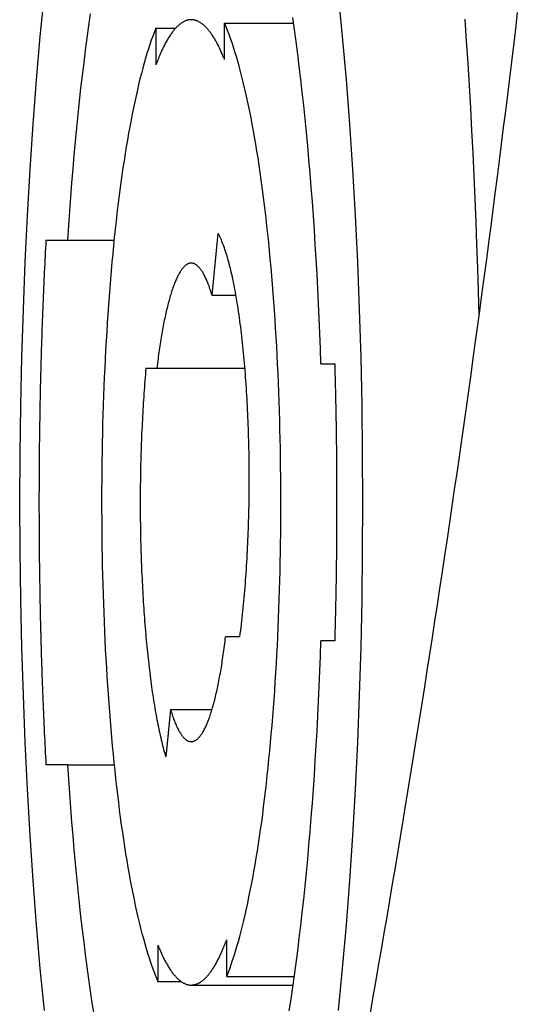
# Model space of a CAD drawing. Extents: x 668 to 3164, y 1007 to 2724.
# Tile 53 of 152: x 2097.73 to 2103.66, y 1839.12 to 1850.85. Entities that reach past the tile are written whole.
import ezdxf

# ---------------------------------------------------------------- set-up
doc = ezdxf.new("R2010")
doc.units = 0
doc.layers.add('KF_GRAVIS_12_LEFT', color=7, linetype='CONTINUOUS')

# ---------------------------------------------------------------- blocks, each defined once
blk = doc.blocks.new('KF_GRAVIS_12_LEFT')
at = {"layer": 'KF_GRAVIS_12_LEFT'}
for p, q in [((-137.51932, -402.72323), (-137.51932, -402.28999)), ((-137.51932, -402.28999), (-136.6966, -402.28999)), ((-138.33804, -402.35062), (-138.10197, -402.35062)), ((-138.33804, -402.35062), (-138.33804, -402.78891)), ((-137.66855, -405.53183), (-137.59475, -404.79571)), ((-139.64758, -404.875), (-139.39098, -404.875)), ((-139.39098, -404.875), (-138.83579, -404.875)), ((-137.66855, -405.53183), (-137.38339, -405.53183)), ((-138.45654, -406.4), (-138.32554, -406.4)), ((-138.32554, -406.4), (-137.27614, -406.4)), ((-136.37069, -406.35), (-136.20331, -406.35)), ((-137.33668, -409.6), (-137.50645, -409.6)), ((-136.20331, -409.65), (-136.37069, -409.65)), ((-138.16344, -410.46817), (-138.21988, -411.03109)), ((-138.16344, -410.46817), (-137.66855, -410.46817)), ((-139.39098, -411.125), (-139.64758, -411.125)), ((-139.39098, -411.125), (-138.83579, -411.125)), ((-137.49396, -413.64938), (-137.49396, -413.21109)), ((-138.31267, -413.27677), (-138.31267, -413.71001)), ((-138.03354, -413.71001), (-138.31267, -413.71001)), ((-137.49396, -413.64938), (-136.68811, -413.64938)), ((-137.916, -413.75), (-136.70228, -413.75))]:
    blk.add_line(p, q, dxfattribs=at)
for points in [[(-134.031, -402.164, 0), (-134.054, -402.36, 0), (-134.078, -402.556, 0), (-134.101, -402.752, 0), (-134.125, -402.947, 0), (-134.149, -403.143, 0), (-134.173, -403.339, 0), (-134.198, -403.535, 0), (-134.222, -403.731, 0), (-134.247, -403.927, 0), (-134.272, -404.123, 0), (-134.297, -404.319, 0), (-134.322, -404.515, 0), (-134.348, -404.711, 0), (-134.373, -404.907, 0), (-134.399, -405.103, 0), (-134.425, -405.299, 0), (-134.452, -405.495, 0), (-134.478, -405.691, 0), (-134.505, -405.887, 0), (-134.532, -406.083, 0), (-134.559, -406.28, 0), (-134.586, -406.476, 0), (-134.613, -406.672, 0), (-134.641, -406.868, 0), (-134.669, -407.064, 0), (-134.697, -407.26, 0), (-134.725, -407.456, 0), (-134.753, -407.652, 0), (-134.782, -407.848, 0), (-134.81, -408.044, 0), (-134.839, -408.24, 0), (-134.868, -408.436, 0), (-134.898, -408.632, 0), (-134.927, -408.828, 0), (-134.957, -409.024, 0), (-134.986, -409.219, 0), (-135.016, -409.415, 0), (-135.047, -409.611, 0), (-135.077, -409.807, 0), (-135.107, -410.003, 0), (-135.138, -410.199, 0), (-135.169, -410.394, 0), (-135.2, -410.59, 0), (-135.231, -410.786, 0), (-135.263, -410.982, 0), (-135.294, -411.177, 0), (-135.326, -411.373, 0), (-135.358, -411.568, 0), (-135.39, -411.764, 0), (-135.423, -411.959, 0), (-135.455, -412.155, 0), (-135.488, -412.35, 0), (-135.521, -412.546, 0), (-135.554, -412.741, 0), (-135.587, -412.936, 0), (-135.62, -413.131, 0), (-135.654, -413.327, 0), (-135.688, -413.522, 0), (-135.722, -413.717, 0), (-135.756, -413.912, 0), (-135.79, -414.107, 0)], [(-134.487, -405.762, 0), (-134.494, -405.485, 0), (-134.503, -405.208, 0), (-134.512, -404.931, 0), (-134.522, -404.656, 0), (-134.533, -404.382, 0), (-134.545, -404.11, 0), (-134.558, -403.838, 0), (-134.572, -403.568, 0), (-134.586, -403.3, 0), (-134.601, -403.033, 0), (-134.618, -402.768, 0), (-134.635, -402.504, 0), (-134.653, -402.242, 0)], [(-136.162, -414.054, 0), (-136.113, -413.551, 0), (-136.068, -413.034, 0), (-136.027, -412.506, 0), (-135.991, -411.967, 0), (-135.959, -411.418, 0), (-135.933, -410.861, 0), (-135.911, -410.297, 0), (-135.893, -409.728, 0), (-135.881, -409.154, 0), (-135.874, -408.578, 0), (-135.871, -408, 0), (-135.874, -407.422, 0), (-135.881, -406.846, 0), (-135.893, -406.272, 0), (-135.911, -405.703, 0), (-135.933, -405.139, 0), (-135.959, -404.582, 0), (-135.991, -404.033, 0), (-136.027, -403.494, 0), (-136.068, -402.966, 0), (-136.113, -402.449, 0), (-136.162, -401.946, 0)], [(-139.67, -401.946, 0), (-139.719, -402.449, 0), (-139.764, -402.966, 0), (-139.805, -403.494, 0), (-139.841, -404.033, 0), (-139.873, -404.582, 0), (-139.899, -405.139, 0), (-139.921, -405.703, 0), (-139.939, -406.272, 0), (-139.951, -406.846, 0), (-139.958, -407.422, 0), (-139.961, -408, 0), (-139.958, -408.578, 0), (-139.951, -409.154, 0), (-139.939, -409.728, 0), (-139.921, -410.297, 0), (-139.899, -410.861, 0), (-139.873, -411.418, 0), (-139.841, -411.967, 0), (-139.805, -412.506, 0), (-139.764, -413.034, 0), (-139.719, -413.551, 0), (-139.67, -414.054, 0)], [(-136.371, -406.35, 0), (-136.377, -406.169, 0), (-136.384, -405.989, 0), (-136.391, -405.81, 0), (-136.399, -405.632, 0), (-136.408, -405.454, 0), (-136.417, -405.278, 0), (-136.427, -405.103, 0), (-136.438, -404.929, 0), (-136.449, -404.756, 0), (-136.461, -404.585, 0), (-136.473, -404.415, 0), (-136.486, -404.247, 0), (-136.499, -404.08, 0), (-136.514, -403.915, 0), (-136.528, -403.751, 0), (-136.544, -403.589, 0), (-136.559, -403.429, 0), (-136.576, -403.271, 0), (-136.593, -403.115, 0), (-136.61, -402.961, 0), (-136.629, -402.809, 0), (-136.647, -402.659, 0), (-136.666, -402.511, 0), (-136.686, -402.366, 0), (-136.706, -402.223, 0)], [(-139.119, -402.179, 0), (-139.14, -402.321, 0), (-139.16, -402.466, 0), (-139.179, -402.613, 0), (-139.198, -402.762, 0), (-139.216, -402.913, 0), (-139.234, -403.067, 0), (-139.251, -403.222, 0), (-139.267, -403.38, 0), (-139.283, -403.539, 0), (-139.299, -403.7, 0), (-139.314, -403.863, 0), (-139.328, -404.028, 0), (-139.342, -404.194, 0), (-139.355, -404.362, 0), (-139.368, -404.532, 0), (-139.38, -404.703, 0), (-139.391, -404.875, 0)], [(-137.519, -402.723, 0), (-137.525, -402.708, 0), (-137.531, -402.694, 0), (-137.538, -402.679, 0), (-137.544, -402.665, 0), (-137.55, -402.651, 0), (-137.556, -402.637, 0), (-137.562, -402.623, 0), (-137.568, -402.61, 0), (-137.574, -402.597, 0), (-137.581, -402.584, 0), (-137.587, -402.571, 0), (-137.593, -402.559, 0), (-137.599, -402.547, 0), (-137.606, -402.535, 0), (-137.612, -402.523, 0), (-137.618, -402.512, 0), (-137.624, -402.501, 0), (-137.631, -402.49, 0), (-137.637, -402.479, 0), (-137.643, -402.468, 0), (-137.65, -402.458, 0), (-137.656, -402.448, 0), (-137.662, -402.438, 0), (-137.669, -402.429, 0), (-137.675, -402.42, 0), (-137.682, -402.411, 0), (-137.688, -402.402, 0), (-137.694, -402.393, 0), (-137.701, -402.385, 0), (-137.707, -402.377, 0), (-137.714, -402.369, 0), (-137.72, -402.362, 0), (-137.727, -402.354, 0), (-137.733, -402.347, 0), (-137.74, -402.34, 0), (-137.746, -402.334, 0), (-137.753, -402.327, 0), (-137.759, -402.321, 0), (-137.766, -402.316, 0), (-137.772, -402.31, 0), (-137.779, -402.305, 0), (-137.785, -402.299, 0), (-137.792, -402.295, 0), (-137.798, -402.29, 0), (-137.805, -402.286, 0), (-137.811, -402.282, 0), (-137.818, -402.278, 0), (-137.825, -402.274, 0), (-137.831, -402.271, 0), (-137.838, -402.268, 0), (-137.844, -402.265, 0), (-137.851, -402.262, 0), (-137.857, -402.26, 0), (-137.864, -402.258, 0), (-137.871, -402.256, 0), (-137.877, -402.254, 0), (-137.884, -402.253, 0), (-137.89, -402.252, 0), (-137.897, -402.251, 0), (-137.904, -402.25, 0), (-137.91, -402.25, 0), (-137.917, -402.25, 0), (-137.923, -402.25, 0), (-137.93, -402.251, 0), (-137.936, -402.251, 0), (-137.943, -402.252, 0), (-137.95, -402.253, 0), (-137.956, -402.255, 0), (-137.963, -402.256, 0), (-137.969, -402.258, 0), (-137.976, -402.26, 0), (-137.983, -402.263, 0), (-137.989, -402.265, 0), (-137.996, -402.268, 0), (-138.002, -402.272, 0), (-138.009, -402.275, 0), (-138.015, -402.279, 0), (-138.022, -402.282, 0), (-138.029, -402.287, 0), (-138.035, -402.291, 0), (-138.042, -402.296, 0), (-138.048, -402.301, 0), (-138.055, -402.306, 0), (-138.061, -402.311, 0), (-138.068, -402.317, 0), (-138.074, -402.323, 0), (-138.081, -402.329, 0), (-138.087, -402.335, 0), (-138.094, -402.342, 0), (-138.1, -402.349, 0), (-138.107, -402.356, 0), (-138.113, -402.363, 0), (-138.12, -402.371, 0), (-138.126, -402.379, 0), (-138.132, -402.387, 0), (-138.139, -402.395, 0), (-138.145, -402.404, 0), (-138.152, -402.413, 0), (-138.158, -402.422, 0), (-138.165, -402.431, 0), (-138.171, -402.441, 0), (-138.177, -402.45, 0), (-138.184, -402.46, 0), (-138.19, -402.471, 0), (-138.196, -402.481, 0), (-138.203, -402.492, 0), (-138.209, -402.503, 0), (-138.215, -402.514, 0), (-138.222, -402.526, 0), (-138.228, -402.538, 0), (-138.234, -402.55, 0), (-138.24, -402.562, 0), (-138.247, -402.574, 0), (-138.253, -402.587, 0), (-138.259, -402.6, 0), (-138.265, -402.613, 0), (-138.271, -402.626, 0), (-138.277, -402.64, 0), (-138.284, -402.654, 0), (-138.29, -402.668, 0), (-138.296, -402.682, 0), (-138.302, -402.697, 0), (-138.308, -402.712, 0), (-138.314, -402.727, 0), (-138.32, -402.742, 0), (-138.326, -402.757, 0), (-138.332, -402.773, 0), (-138.338, -402.789, 0)], [(-137.494, -413.649, 0), (-137.476, -413.604, 0), (-137.458, -413.556, 0), (-137.44, -413.507, 0), (-137.423, -413.455, 0), (-137.406, -413.402, 0), (-137.388, -413.347, 0), (-137.371, -413.29, 0), (-137.355, -413.232, 0), (-137.338, -413.172, 0), (-137.322, -413.109, 0), (-137.305, -413.046, 0), (-137.289, -412.98, 0), (-137.274, -412.913, 0), (-137.258, -412.844, 0), (-137.243, -412.773, 0), (-137.228, -412.701, 0), (-137.213, -412.628, 0), (-137.198, -412.552, 0), (-137.184, -412.475, 0), (-137.169, -412.397, 0), (-137.155, -412.317, 0), (-137.142, -412.236, 0), (-137.128, -412.153, 0), (-137.115, -412.069, 0), (-137.102, -411.984, 0), (-137.09, -411.897, 0), (-137.077, -411.809, 0), (-137.065, -411.719, 0), (-137.054, -411.628, 0), (-137.042, -411.536, 0), (-137.031, -411.443, 0), (-137.02, -411.349, 0), (-137.01, -411.253, 0), (-136.999, -411.157, 0), (-136.99, -411.059, 0), (-136.98, -410.961, 0), (-136.971, -410.861, 0), (-136.962, -410.76, 0), (-136.953, -410.659, 0), (-136.945, -410.556, 0), (-136.937, -410.453, 0), (-136.929, -410.349, 0), (-136.922, -410.244, 0), (-136.915, -410.138, 0), (-136.908, -410.032, 0), (-136.902, -409.925, 0), (-136.896, -409.817, 0), (-136.89, -409.708, 0), (-136.885, -409.599, 0), (-136.88, -409.49, 0), (-136.875, -409.38, 0), (-136.871, -409.269, 0), (-136.867, -409.158, 0), (-136.864, -409.047, 0), (-136.86, -408.936, 0), (-136.858, -408.824, 0), (-136.855, -408.711, 0), (-136.853, -408.599, 0), (-136.851, -408.486, 0), (-136.85, -408.373, 0), (-136.849, -408.26, 0), (-136.848, -408.147, 0), (-136.848, -408.034, 0), (-136.848, -407.921, 0), (-136.849, -407.808, 0), (-136.849, -407.695, 0), (-136.851, -407.582, 0), (-136.852, -407.469, 0), (-136.854, -407.356, 0), (-136.856, -407.244, 0), (-136.859, -407.132, 0), (-136.862, -407.02, 0), (-136.865, -406.908, 0), (-136.869, -406.797, 0), (-136.873, -406.687, 0), (-136.877, -406.576, 0), (-136.882, -406.466, 0), (-136.887, -406.357, 0), (-136.892, -406.248, 0), (-136.898, -406.14, 0), (-136.904, -406.033, 0), (-136.911, -405.926, 0), (-136.917, -405.82, 0), (-136.925, -405.714, 0), (-136.932, -405.61, 0), (-136.94, -405.506, 0), (-136.948, -405.403, 0), (-136.956, -405.301, 0), (-136.965, -405.2, 0), (-136.974, -405.099, 0), (-136.984, -405, 0), (-136.993, -404.902, 0), (-137.004, -404.805, 0), (-137.014, -404.708, 0), (-137.025, -404.613, 0), (-137.036, -404.52, 0), (-137.047, -404.427, 0), (-137.058, -404.335, 0), (-137.07, -404.245, 0), (-137.082, -404.156, 0), (-137.095, -404.069, 0), (-137.107, -403.982, 0), (-137.12, -403.897, 0), (-137.134, -403.814, 0), (-137.147, -403.732, 0), (-137.161, -403.651, 0), (-137.175, -403.572, 0), (-137.189, -403.494, 0), (-137.204, -403.418, 0), (-137.219, -403.343, 0), (-137.234, -403.27, 0), (-137.249, -403.198, 0), (-137.264, -403.128, 0), (-137.28, -403.06, 0), (-137.296, -402.994, 0), (-137.312, -402.929, 0), (-137.328, -402.866, 0), (-137.345, -402.804, 0), (-137.361, -402.745, 0), (-137.378, -402.687, 0), (-137.395, -402.631, 0), (-137.413, -402.576, 0), (-137.43, -402.524, 0), (-137.447, -402.473, 0), (-137.465, -402.425, 0), (-137.483, -402.378, 0), (-137.501, -402.333, 0), (-137.519, -402.29, 0)], [(-138.338, -402.351, 0), (-138.356, -402.396, 0), (-138.374, -402.444, 0), (-138.392, -402.493, 0), (-138.409, -402.545, 0), (-138.426, -402.598, 0), (-138.444, -402.653, 0), (-138.461, -402.71, 0), (-138.477, -402.768, 0), (-138.494, -402.828, 0), (-138.51, -402.891, 0), (-138.527, -402.954, 0), (-138.543, -403.02, 0), (-138.558, -403.087, 0), (-138.574, -403.156, 0), (-138.589, -403.227, 0), (-138.604, -403.299, 0), (-138.619, -403.372, 0), (-138.634, -403.448, 0), (-138.648, -403.525, 0), (-138.663, -403.603, 0), (-138.677, -403.683, 0), (-138.69, -403.764, 0), (-138.704, -403.847, 0), (-138.717, -403.931, 0), (-138.73, -404.016, 0), (-138.742, -404.103, 0), (-138.755, -404.191, 0), (-138.767, -404.281, 0), (-138.778, -404.372, 0), (-138.79, -404.464, 0), (-138.801, -404.557, 0), (-138.812, -404.651, 0), (-138.822, -404.747, 0), (-138.833, -404.843, 0), (-138.842, -404.941, 0), (-138.852, -405.039, 0), (-138.861, -405.139, 0), (-138.87, -405.24, 0), (-138.879, -405.341, 0), (-138.887, -405.444, 0), (-138.895, -405.547, 0), (-138.903, -405.651, 0), (-138.91, -405.756, 0), (-138.917, -405.862, 0), (-138.924, -405.968, 0), (-138.93, -406.075, 0), (-138.936, -406.183, 0), (-138.942, -406.292, 0), (-138.947, -406.401, 0), (-138.952, -406.51, 0), (-138.957, -406.62, 0), (-138.961, -406.731, 0), (-138.965, -406.842, 0), (-138.968, -406.953, 0), (-138.972, -407.064, 0), (-138.974, -407.176, 0), (-138.977, -407.289, 0), (-138.979, -407.401, 0), (-138.981, -407.514, 0), (-138.982, -407.627, 0), (-138.983, -407.74, 0), (-138.984, -407.853, 0), (-138.984, -407.966, 0), (-138.984, -408.079, 0), (-138.983, -408.192, 0), (-138.983, -408.305, 0), (-138.981, -408.418, 0), (-138.98, -408.531, 0), (-138.978, -408.644, 0), (-138.976, -408.756, 0), (-138.973, -408.868, 0), (-138.97, -408.98, 0), (-138.967, -409.092, 0), (-138.963, -409.203, 0), (-138.959, -409.313, 0), (-138.955, -409.424, 0), (-138.95, -409.534, 0), (-138.945, -409.643, 0), (-138.94, -409.752, 0), (-138.934, -409.86, 0), (-138.928, -409.967, 0), (-138.921, -410.074, 0), (-138.915, -410.18, 0), (-138.907, -410.286, 0), (-138.9, -410.39, 0), (-138.892, -410.494, 0), (-138.884, -410.597, 0), (-138.876, -410.699, 0), (-138.867, -410.8, 0), (-138.858, -410.901, 0), (-138.848, -411, 0), (-138.839, -411.098, 0), (-138.828, -411.195, 0), (-138.818, -411.292, 0), (-138.807, -411.387, 0), (-138.796, -411.48, 0), (-138.785, -411.573, 0), (-138.774, -411.665, 0), (-138.762, -411.755, 0), (-138.75, -411.844, 0), (-138.737, -411.931, 0), (-138.725, -412.018, 0), (-138.712, -412.103, 0), (-138.698, -412.186, 0), (-138.685, -412.268, 0), (-138.671, -412.349, 0), (-138.657, -412.428, 0), (-138.643, -412.506, 0), (-138.628, -412.582, 0), (-138.613, -412.657, 0), (-138.598, -412.73, 0), (-138.583, -412.802, 0), (-138.568, -412.872, 0), (-138.552, -412.94, 0), (-138.536, -413.006, 0), (-138.52, -413.071, 0), (-138.504, -413.134, 0), (-138.487, -413.196, 0), (-138.471, -413.255, 0), (-138.454, -413.313, 0), (-138.437, -413.369, 0), (-138.419, -413.424, 0), (-138.402, -413.476, 0), (-138.384, -413.527, 0), (-138.367, -413.575, 0), (-138.349, -413.622, 0), (-138.331, -413.667, 0), (-138.313, -413.71, 0)], [(-137.337, -409.6, 0), (-137.332, -409.563, 0), (-137.327, -409.526, 0), (-137.322, -409.489, 0), (-137.318, -409.451, 0), (-137.313, -409.413, 0), (-137.309, -409.375, 0), (-137.305, -409.336, 0), (-137.301, -409.296, 0), (-137.296, -409.257, 0), (-137.293, -409.217, 0), (-137.289, -409.176, 0), (-137.285, -409.136, 0), (-137.281, -409.095, 0), (-137.278, -409.053, 0), (-137.274, -409.012, 0), (-137.271, -408.97, 0), (-137.268, -408.928, 0), (-137.265, -408.885, 0), (-137.262, -408.842, 0), (-137.259, -408.799, 0), (-137.256, -408.756, 0), (-137.253, -408.713, 0), (-137.251, -408.669, 0), (-137.248, -408.625, 0), (-137.246, -408.581, 0), (-137.244, -408.537, 0), (-137.242, -408.492, 0), (-137.24, -408.448, 0), (-137.238, -408.403, 0), (-137.236, -408.358, 0), (-137.235, -408.313, 0), (-137.233, -408.268, 0), (-137.232, -408.222, 0), (-137.231, -408.177, 0), (-137.229, -408.131, 0), (-137.228, -408.085, 0), (-137.227, -408.04, 0), (-137.227, -407.994, 0), (-137.226, -407.948, 0), (-137.226, -407.902, 0), (-137.225, -407.856, 0), (-137.225, -407.81, 0), (-137.225, -407.764, 0), (-137.225, -407.718, 0), (-137.225, -407.672, 0), (-137.225, -407.626, 0), (-137.225, -407.58, 0), (-137.225, -407.534, 0), (-137.226, -407.488, 0), (-137.227, -407.442, 0), (-137.227, -407.396, 0), (-137.228, -407.35, 0), (-137.229, -407.305, 0), (-137.231, -407.259, 0), (-137.232, -407.214, 0), (-137.233, -407.168, 0), (-137.235, -407.123, 0), (-137.236, -407.078, 0), (-137.238, -407.033, 0), (-137.24, -406.988, 0), (-137.242, -406.943, 0), (-137.244, -406.899, 0), (-137.246, -406.855, 0), (-137.248, -406.811, 0), (-137.251, -406.767, 0), (-137.253, -406.723, 0), (-137.256, -406.68, 0), (-137.259, -406.636, 0), (-137.262, -406.593, 0), (-137.265, -406.551, 0), (-137.268, -406.508, 0), (-137.271, -406.466, 0), (-137.274, -406.424, 0), (-137.278, -406.382, 0), (-137.281, -406.341, 0), (-137.285, -406.3, 0), (-137.289, -406.259, 0), (-137.292, -406.219, 0), (-137.296, -406.179, 0), (-137.3, -406.139, 0), (-137.305, -406.1, 0), (-137.309, -406.061, 0), (-137.313, -406.023, 0), (-137.318, -405.984, 0), (-137.322, -405.947, 0), (-137.327, -405.909, 0), (-137.332, -405.872, 0), (-137.337, -405.836, 0), (-137.341, -405.799, 0), (-137.347, -405.764, 0), (-137.352, -405.728, 0), (-137.357, -405.694, 0), (-137.362, -405.659, 0), (-137.368, -405.625, 0), (-137.373, -405.592, 0), (-137.379, -405.559, 0), (-137.384, -405.526, 0), (-137.39, -405.494, 0), (-137.396, -405.463, 0), (-137.402, -405.432, 0), (-137.408, -405.401, 0), (-137.414, -405.371, 0), (-137.42, -405.342, 0), (-137.426, -405.313, 0), (-137.433, -405.285, 0), (-137.439, -405.257, 0), (-137.445, -405.23, 0), (-137.452, -405.203, 0), (-137.459, -405.177, 0), (-137.465, -405.152, 0), (-137.472, -405.127, 0), (-137.479, -405.102, 0), (-137.486, -405.078, 0), (-137.492, -405.055, 0), (-137.499, -405.033, 0), (-137.506, -405.011, 0), (-137.514, -404.989, 0), (-137.521, -404.969, 0), (-137.528, -404.948, 0), (-137.535, -404.929, 0), (-137.542, -404.91, 0), (-137.55, -404.892, 0), (-137.557, -404.874, 0), (-137.565, -404.857, 0), (-137.572, -404.841, 0), (-137.58, -404.825, 0), (-137.587, -404.81, 0), (-137.595, -404.796, 0)], [(-139.648, -404.875, 0), (-139.65, -404.922, 0), (-139.653, -404.97, 0), (-139.655, -405.017, 0), (-139.658, -405.065, 0), (-139.66, -405.112, 0), (-139.662, -405.16, 0), (-139.665, -405.208, 0), (-139.667, -405.256, 0), (-139.669, -405.304, 0), (-139.671, -405.352, 0), (-139.674, -405.4, 0), (-139.676, -405.448, 0), (-139.678, -405.496, 0), (-139.68, -405.544, 0), (-139.682, -405.592, 0), (-139.684, -405.64, 0), (-139.686, -405.689, 0), (-139.688, -405.737, 0), (-139.689, -405.786, 0), (-139.691, -405.834, 0), (-139.693, -405.883, 0), (-139.695, -405.931, 0), (-139.696, -405.98, 0), (-139.698, -406.028, 0), (-139.7, -406.077, 0), (-139.701, -406.126, 0), (-139.703, -406.175, 0), (-139.704, -406.224, 0), (-139.706, -406.272, 0), (-139.707, -406.321, 0), (-139.708, -406.37, 0), (-139.71, -406.419, 0), (-139.711, -406.468, 0), (-139.712, -406.517, 0), (-139.713, -406.567, 0), (-139.715, -406.616, 0), (-139.716, -406.665, 0), (-139.717, -406.714, 0), (-139.718, -406.763, 0), (-139.719, -406.812, 0), (-139.72, -406.862, 0), (-139.721, -406.911, 0), (-139.722, -406.96, 0), (-139.722, -407.01, 0), (-139.723, -407.059, 0), (-139.724, -407.109, 0), (-139.725, -407.158, 0), (-139.725, -407.207, 0), (-139.726, -407.257, 0), (-139.727, -407.306, 0), (-139.727, -407.356, 0), (-139.728, -407.405, 0), (-139.728, -407.455, 0), (-139.729, -407.504, 0), (-139.729, -407.554, 0), (-139.729, -407.603, 0), (-139.73, -407.653, 0), (-139.73, -407.703, 0), (-139.73, -407.752, 0), (-139.73, -407.802, 0), (-139.73, -407.851, 0), (-139.731, -407.901, 0), (-139.731, -407.95, 0), (-139.731, -408, 0), (-139.731, -408.05, 0), (-139.731, -408.099, 0), (-139.73, -408.149, 0), (-139.73, -408.198, 0), (-139.73, -408.248, 0), (-139.73, -408.297, 0), (-139.73, -408.347, 0), (-139.729, -408.397, 0), (-139.729, -408.446, 0), (-139.729, -408.496, 0), (-139.728, -408.545, 0), (-139.728, -408.595, 0), (-139.727, -408.644, 0), (-139.727, -408.694, 0), (-139.726, -408.743, 0), (-139.725, -408.793, 0), (-139.725, -408.842, 0), (-139.724, -408.891, 0), (-139.723, -408.941, 0), (-139.722, -408.99, 0), (-139.722, -409.04, 0), (-139.721, -409.089, 0), (-139.72, -409.138, 0), (-139.719, -409.188, 0), (-139.718, -409.237, 0), (-139.717, -409.286, 0), (-139.716, -409.335, 0), (-139.715, -409.384, 0), (-139.713, -409.433, 0), (-139.712, -409.483, 0), (-139.711, -409.532, 0), (-139.71, -409.581, 0), (-139.708, -409.63, 0), (-139.707, -409.679, 0), (-139.706, -409.728, 0), (-139.704, -409.776, 0), (-139.703, -409.825, 0), (-139.701, -409.874, 0), (-139.7, -409.923, 0), (-139.698, -409.972, 0), (-139.696, -410.02, 0), (-139.695, -410.069, 0), (-139.693, -410.117, 0), (-139.691, -410.166, 0), (-139.689, -410.214, 0), (-139.688, -410.263, 0), (-139.686, -410.311, 0), (-139.684, -410.36, 0), (-139.682, -410.408, 0), (-139.68, -410.456, 0), (-139.678, -410.504, 0), (-139.676, -410.552, 0), (-139.674, -410.6, 0), (-139.671, -410.648, 0), (-139.669, -410.696, 0), (-139.667, -410.744, 0), (-139.665, -410.792, 0), (-139.662, -410.84, 0), (-139.66, -410.888, 0), (-139.658, -410.935, 0), (-139.655, -410.983, 0), (-139.653, -411.03, 0), (-139.65, -411.078, 0), (-139.648, -411.125, 0)], [(-137.669, -405.532, 0), (-137.674, -405.515, 0), (-137.679, -405.499, 0), (-137.684, -405.483, 0), (-137.689, -405.468, 0), (-137.694, -405.453, 0), (-137.699, -405.438, 0), (-137.704, -405.423, 0), (-137.71, -405.409, 0), (-137.715, -405.396, 0), (-137.72, -405.382, 0), (-137.726, -405.369, 0), (-137.731, -405.357, 0), (-137.736, -405.344, 0), (-137.742, -405.332, 0), (-137.747, -405.321, 0), (-137.753, -405.31, 0), (-137.758, -405.299, 0), (-137.764, -405.288, 0), (-137.769, -405.278, 0), (-137.775, -405.269, 0), (-137.78, -405.259, 0), (-137.786, -405.25, 0), (-137.791, -405.242, 0), (-137.797, -405.234, 0), (-137.803, -405.226, 0), (-137.808, -405.218, 0), (-137.814, -405.211, 0), (-137.82, -405.204, 0), (-137.825, -405.198, 0), (-137.831, -405.192, 0), (-137.837, -405.187, 0), (-137.843, -405.182, 0), (-137.848, -405.177, 0), (-137.854, -405.172, 0), (-137.86, -405.168, 0), (-137.866, -405.165, 0), (-137.871, -405.162, 0), (-137.877, -405.159, 0), (-137.883, -405.156, 0), (-137.889, -405.154, 0), (-137.894, -405.153, 0), (-137.9, -405.151, 0), (-137.906, -405.151, 0), (-137.912, -405.15, 0), (-137.918, -405.15, 0), (-137.923, -405.15, 0), (-137.929, -405.151, 0), (-137.935, -405.152, 0), (-137.941, -405.154, 0), (-137.947, -405.155, 0), (-137.952, -405.158, 0), (-137.958, -405.16, 0), (-137.964, -405.163, 0), (-137.97, -405.167, 0), (-137.975, -405.171, 0), (-137.981, -405.175, 0), (-137.987, -405.179, 0), (-137.993, -405.184, 0), (-137.998, -405.19, 0), (-138.004, -405.195, 0), (-138.01, -405.202, 0), (-138.015, -405.208, 0), (-138.021, -405.215, 0), (-138.027, -405.222, 0), (-138.032, -405.23, 0), (-138.038, -405.238, 0), (-138.044, -405.246, 0), (-138.049, -405.255, 0), (-138.055, -405.264, 0), (-138.06, -405.274, 0), (-138.066, -405.284, 0), (-138.071, -405.294, 0), (-138.077, -405.305, 0), (-138.082, -405.316, 0), (-138.088, -405.327, 0), (-138.093, -405.339, 0), (-138.099, -405.351, 0), (-138.104, -405.363, 0), (-138.109, -405.376, 0), (-138.115, -405.389, 0), (-138.12, -405.403, 0), (-138.125, -405.417, 0), (-138.13, -405.431, 0), (-138.136, -405.446, 0), (-138.141, -405.461, 0), (-138.146, -405.476, 0), (-138.151, -405.492, 0), (-138.156, -405.508, 0), (-138.161, -405.524, 0), (-138.166, -405.541, 0), (-138.171, -405.558, 0), (-138.176, -405.575, 0), (-138.181, -405.593, 0), (-138.186, -405.611, 0), (-138.191, -405.629, 0), (-138.195, -405.648, 0), (-138.2, -405.667, 0), (-138.205, -405.686, 0), (-138.21, -405.706, 0), (-138.214, -405.726, 0), (-138.219, -405.746, 0), (-138.223, -405.767, 0), (-138.228, -405.788, 0), (-138.232, -405.809, 0), (-138.237, -405.83, 0), (-138.241, -405.852, 0), (-138.246, -405.874, 0), (-138.25, -405.897, 0), (-138.254, -405.919, 0), (-138.258, -405.942, 0), (-138.263, -405.965, 0), (-138.267, -405.989, 0), (-138.271, -406.013, 0), (-138.275, -406.037, 0), (-138.279, -406.061, 0), (-138.283, -406.086, 0), (-138.286, -406.11, 0), (-138.29, -406.136, 0), (-138.294, -406.161, 0), (-138.298, -406.186, 0), (-138.301, -406.212, 0), (-138.305, -406.238, 0), (-138.309, -406.265, 0), (-138.312, -406.291, 0), (-138.316, -406.318, 0), (-138.319, -406.345, 0), (-138.322, -406.373, 0), (-138.326, -406.4, 0)], [(-138.457, -406.4, 0), (-138.46, -406.437, 0), (-138.463, -406.474, 0), (-138.466, -406.512, 0), (-138.469, -406.55, 0), (-138.472, -406.588, 0), (-138.475, -406.626, 0), (-138.478, -406.664, 0), (-138.48, -406.703, 0), (-138.483, -406.742, 0), (-138.486, -406.781, 0), (-138.488, -406.82, 0), (-138.491, -406.859, 0), (-138.493, -406.898, 0), (-138.495, -406.938, 0), (-138.497, -406.978, 0), (-138.499, -407.018, 0), (-138.501, -407.058, 0), (-138.503, -407.098, 0), (-138.505, -407.138, 0), (-138.507, -407.178, 0), (-138.508, -407.219, 0), (-138.51, -407.259, 0), (-138.511, -407.3, 0), (-138.513, -407.341, 0), (-138.514, -407.382, 0), (-138.515, -407.423, 0), (-138.517, -407.464, 0), (-138.518, -407.505, 0), (-138.519, -407.546, 0), (-138.52, -407.588, 0), (-138.52, -407.629, 0), (-138.521, -407.67, 0), (-138.522, -407.712, 0), (-138.522, -407.753, 0), (-138.523, -407.795, 0), (-138.523, -407.837, 0), (-138.523, -407.878, 0), (-138.524, -407.92, 0), (-138.524, -407.961, 0), (-138.524, -408.003, 0), (-138.524, -408.045, 0), (-138.524, -408.086, 0), (-138.523, -408.128, 0), (-138.523, -408.169, 0), (-138.523, -408.211, 0), (-138.522, -408.252, 0), (-138.522, -408.294, 0), (-138.521, -408.335, 0), (-138.52, -408.377, 0), (-138.519, -408.418, 0), (-138.519, -408.459, 0), (-138.518, -408.501, 0), (-138.516, -408.542, 0), (-138.515, -408.583, 0), (-138.514, -408.624, 0), (-138.513, -408.665, 0), (-138.511, -408.706, 0), (-138.51, -408.746, 0), (-138.508, -408.787, 0), (-138.507, -408.827, 0), (-138.505, -408.868, 0), (-138.503, -408.908, 0), (-138.501, -408.948, 0), (-138.499, -408.988, 0), (-138.497, -409.028, 0), (-138.495, -409.068, 0), (-138.493, -409.107, 0), (-138.49, -409.147, 0), (-138.488, -409.186, 0), (-138.485, -409.225, 0), (-138.483, -409.264, 0), (-138.48, -409.303, 0), (-138.477, -409.341, 0), (-138.475, -409.379, 0), (-138.472, -409.418, 0), (-138.469, -409.456, 0), (-138.466, -409.493, 0), (-138.463, -409.531, 0), (-138.459, -409.568, 0), (-138.456, -409.605, 0), (-138.453, -409.642, 0), (-138.449, -409.679, 0), (-138.446, -409.715, 0), (-138.442, -409.751, 0), (-138.439, -409.787, 0), (-138.435, -409.823, 0), (-138.431, -409.858, 0), (-138.427, -409.893, 0), (-138.423, -409.928, 0), (-138.419, -409.963, 0), (-138.415, -409.997, 0), (-138.411, -410.031, 0), (-138.407, -410.065, 0), (-138.402, -410.098, 0), (-138.398, -410.132, 0), (-138.394, -410.164, 0), (-138.389, -410.197, 0), (-138.385, -410.229, 0), (-138.38, -410.261, 0), (-138.375, -410.293, 0), (-138.37, -410.324, 0), (-138.366, -410.355, 0), (-138.361, -410.386, 0), (-138.356, -410.416, 0), (-138.351, -410.446, 0), (-138.346, -410.475, 0), (-138.341, -410.505, 0), (-138.335, -410.534, 0), (-138.33, -410.562, 0), (-138.325, -410.59, 0), (-138.319, -410.618, 0), (-138.314, -410.645, 0), (-138.308, -410.673, 0), (-138.303, -410.699, 0), (-138.297, -410.726, 0), (-138.292, -410.751, 0), (-138.286, -410.777, 0), (-138.28, -410.802, 0), (-138.274, -410.827, 0), (-138.268, -410.851, 0), (-138.263, -410.875, 0), (-138.257, -410.899, 0), (-138.251, -410.922, 0), (-138.245, -410.944, 0), (-138.238, -410.967, 0), (-138.232, -410.989, 0), (-138.226, -411.01, 0), (-138.22, -411.031, 0)], [(-136.203, -409.65, 0), (-136.203, -409.624, 0), (-136.202, -409.599, 0), (-136.201, -409.573, 0), (-136.2, -409.548, 0), (-136.2, -409.522, 0), (-136.199, -409.497, 0), (-136.198, -409.471, 0), (-136.198, -409.445, 0), (-136.197, -409.42, 0), (-136.196, -409.394, 0), (-136.196, -409.368, 0), (-136.195, -409.343, 0), (-136.195, -409.317, 0), (-136.194, -409.291, 0), (-136.193, -409.266, 0), (-136.193, -409.24, 0), (-136.192, -409.214, 0), (-136.192, -409.189, 0), (-136.191, -409.163, 0), (-136.191, -409.137, 0), (-136.19, -409.111, 0), (-136.19, -409.086, 0), (-136.189, -409.06, 0), (-136.189, -409.034, 0), (-136.188, -409.008, 0), (-136.188, -408.983, 0), (-136.187, -408.957, 0), (-136.187, -408.931, 0), (-136.187, -408.905, 0), (-136.186, -408.879, 0), (-136.186, -408.854, 0), (-136.185, -408.828, 0), (-136.185, -408.802, 0), (-136.185, -408.776, 0), (-136.184, -408.75, 0), (-136.184, -408.725, 0), (-136.184, -408.699, 0), (-136.183, -408.673, 0), (-136.183, -408.647, 0), (-136.183, -408.621, 0), (-136.183, -408.595, 0), (-136.182, -408.569, 0), (-136.182, -408.544, 0), (-136.182, -408.518, 0), (-136.182, -408.492, 0), (-136.181, -408.466, 0), (-136.181, -408.44, 0), (-136.181, -408.414, 0), (-136.181, -408.388, 0), (-136.181, -408.363, 0), (-136.18, -408.337, 0), (-136.18, -408.311, 0), (-136.18, -408.285, 0), (-136.18, -408.259, 0), (-136.18, -408.233, 0), (-136.18, -408.207, 0), (-136.18, -408.181, 0), (-136.18, -408.155, 0), (-136.18, -408.129, 0), (-136.18, -408.104, 0), (-136.18, -408.078, 0), (-136.18, -408.052, 0), (-136.18, -408.026, 0), (-136.18, -408, 0), (-136.18, -407.974, 0), (-136.18, -407.948, 0), (-136.18, -407.922, 0), (-136.18, -407.896, 0), (-136.18, -407.871, 0), (-136.18, -407.845, 0), (-136.18, -407.819, 0), (-136.18, -407.793, 0), (-136.18, -407.767, 0), (-136.18, -407.741, 0), (-136.18, -407.715, 0), (-136.18, -407.689, 0), (-136.18, -407.663, 0), (-136.181, -407.637, 0), (-136.181, -407.612, 0), (-136.181, -407.586, 0), (-136.181, -407.56, 0), (-136.181, -407.534, 0), (-136.182, -407.508, 0), (-136.182, -407.482, 0), (-136.182, -407.456, 0), (-136.182, -407.431, 0), (-136.183, -407.405, 0), (-136.183, -407.379, 0), (-136.183, -407.353, 0), (-136.183, -407.327, 0), (-136.184, -407.301, 0), (-136.184, -407.275, 0), (-136.184, -407.25, 0), (-136.185, -407.224, 0), (-136.185, -407.198, 0), (-136.185, -407.172, 0), (-136.186, -407.146, 0), (-136.186, -407.121, 0), (-136.187, -407.095, 0), (-136.187, -407.069, 0), (-136.187, -407.043, 0), (-136.188, -407.017, 0), (-136.188, -406.992, 0), (-136.189, -406.966, 0), (-136.189, -406.94, 0), (-136.19, -406.914, 0), (-136.19, -406.889, 0), (-136.191, -406.863, 0), (-136.191, -406.837, 0), (-136.192, -406.811, 0), (-136.192, -406.786, 0), (-136.193, -406.76, 0), (-136.193, -406.734, 0), (-136.194, -406.709, 0), (-136.195, -406.683, 0), (-136.195, -406.657, 0), (-136.196, -406.632, 0), (-136.196, -406.606, 0), (-136.197, -406.58, 0), (-136.198, -406.555, 0), (-136.198, -406.529, 0), (-136.199, -406.503, 0), (-136.2, -406.478, 0), (-136.2, -406.452, 0), (-136.201, -406.427, 0), (-136.202, -406.401, 0), (-136.203, -406.376, 0), (-136.203, -406.35, 0)], [(-138.163, -410.468, 0), (-138.158, -410.485, 0), (-138.153, -410.501, 0), (-138.148, -410.517, 0), (-138.143, -410.532, 0), (-138.138, -410.547, 0), (-138.133, -410.562, 0), (-138.128, -410.577, 0), (-138.122, -410.591, 0), (-138.117, -410.604, 0), (-138.112, -410.618, 0), (-138.106, -410.631, 0), (-138.101, -410.643, 0), (-138.096, -410.656, 0), (-138.09, -410.668, 0), (-138.085, -410.679, 0), (-138.079, -410.69, 0), (-138.074, -410.701, 0), (-138.068, -410.712, 0), (-138.063, -410.722, 0), (-138.057, -410.731, 0), (-138.052, -410.741, 0), (-138.046, -410.75, 0), (-138.041, -410.758, 0), (-138.035, -410.766, 0), (-138.029, -410.774, 0), (-138.024, -410.782, 0), (-138.018, -410.789, 0), (-138.012, -410.796, 0), (-138.007, -410.802, 0), (-138.001, -410.808, 0), (-137.995, -410.813, 0), (-137.989, -410.818, 0), (-137.984, -410.823, 0), (-137.978, -410.828, 0), (-137.972, -410.832, 0), (-137.966, -410.835, 0), (-137.961, -410.838, 0), (-137.955, -410.841, 0), (-137.949, -410.844, 0), (-137.943, -410.846, 0), (-137.938, -410.847, 0), (-137.932, -410.849, 0), (-137.926, -410.849, 0), (-137.92, -410.85, 0), (-137.914, -410.85, 0), (-137.909, -410.85, 0), (-137.903, -410.849, 0), (-137.897, -410.848, 0), (-137.891, -410.846, 0), (-137.885, -410.845, 0), (-137.88, -410.842, 0), (-137.874, -410.84, 0), (-137.868, -410.837, 0), (-137.862, -410.833, 0), (-137.857, -410.829, 0), (-137.851, -410.825, 0), (-137.845, -410.821, 0), (-137.839, -410.816, 0), (-137.834, -410.81, 0), (-137.828, -410.805, 0), (-137.822, -410.798, 0), (-137.817, -410.792, 0), (-137.811, -410.785, 0), (-137.805, -410.778, 0), (-137.8, -410.77, 0), (-137.794, -410.762, 0), (-137.788, -410.754, 0), (-137.783, -410.745, 0), (-137.777, -410.736, 0), (-137.772, -410.726, 0), (-137.766, -410.716, 0), (-137.761, -410.706, 0), (-137.755, -410.695, 0), (-137.75, -410.684, 0), (-137.744, -410.673, 0), (-137.739, -410.661, 0), (-137.733, -410.649, 0), (-137.728, -410.637, 0), (-137.723, -410.624, 0), (-137.717, -410.611, 0), (-137.712, -410.597, 0), (-137.707, -410.583, 0), (-137.702, -410.569, 0), (-137.696, -410.554, 0), (-137.691, -410.539, 0), (-137.686, -410.524, 0), (-137.681, -410.508, 0), (-137.676, -410.492, 0), (-137.671, -410.476, 0), (-137.666, -410.459, 0), (-137.661, -410.442, 0), (-137.656, -410.425, 0), (-137.651, -410.407, 0), (-137.646, -410.389, 0), (-137.641, -410.371, 0), (-137.636, -410.352, 0), (-137.632, -410.333, 0), (-137.627, -410.314, 0), (-137.622, -410.294, 0), (-137.618, -410.274, 0), (-137.613, -410.254, 0), (-137.609, -410.233, 0), (-137.604, -410.212, 0), (-137.6, -410.191, 0), (-137.595, -410.17, 0), (-137.591, -410.148, 0), (-137.586, -410.126, 0), (-137.582, -410.103, 0), (-137.578, -410.081, 0), (-137.574, -410.058, 0), (-137.569, -410.035, 0), (-137.565, -410.011, 0), (-137.561, -409.987, 0), (-137.557, -409.963, 0), (-137.553, -409.939, 0), (-137.549, -409.914, 0), (-137.546, -409.89, 0), (-137.542, -409.864, 0), (-137.538, -409.839, 0), (-137.534, -409.814, 0), (-137.531, -409.788, 0), (-137.527, -409.762, 0), (-137.523, -409.735, 0), (-137.52, -409.709, 0), (-137.516, -409.682, 0), (-137.513, -409.655, 0), (-137.51, -409.627, 0), (-137.506, -409.6, 0)], [(-139.391, -411.125, 0), (-139.38, -411.297, 0), (-139.368, -411.468, 0), (-139.355, -411.638, 0), (-139.342, -411.806, 0), (-139.328, -411.972, 0), (-139.314, -412.137, 0), (-139.299, -412.3, 0), (-139.283, -412.461, 0), (-139.267, -412.62, 0), (-139.251, -412.778, 0), (-139.234, -412.933, 0), (-139.216, -413.087, 0), (-139.198, -413.238, 0), (-139.179, -413.387, 0), (-139.16, -413.534, 0), (-139.14, -413.679, 0), (-139.119, -413.821, 0), (-139.099, -413.961, 0), (-139.077, -414.098, 0)], [(-136.748, -414.056, 0), (-136.727, -413.918, 0), (-136.706, -413.777, 0), (-136.686, -413.634, 0), (-136.666, -413.489, 0), (-136.647, -413.341, 0), (-136.629, -413.191, 0), (-136.61, -413.039, 0), (-136.593, -412.885, 0), (-136.576, -412.729, 0), (-136.559, -412.571, 0), (-136.544, -412.411, 0), (-136.528, -412.249, 0), (-136.514, -412.085, 0), (-136.499, -411.92, 0), (-136.486, -411.753, 0), (-136.473, -411.585, 0), (-136.461, -411.415, 0), (-136.449, -411.244, 0), (-136.438, -411.071, 0), (-136.427, -410.897, 0), (-136.417, -410.722, 0), (-136.408, -410.546, 0), (-136.399, -410.368, 0), (-136.391, -410.19, 0), (-136.384, -410.011, 0), (-136.377, -409.831, 0), (-136.371, -409.65, 0)], [(-138.313, -413.277, 0), (-138.307, -413.292, 0), (-138.301, -413.306, 0), (-138.294, -413.321, 0), (-138.288, -413.335, 0), (-138.282, -413.349, 0), (-138.276, -413.363, 0), (-138.27, -413.377, 0), (-138.264, -413.39, 0), (-138.258, -413.403, 0), (-138.251, -413.416, 0), (-138.245, -413.429, 0), (-138.239, -413.441, 0), (-138.233, -413.453, 0), (-138.226, -413.465, 0), (-138.22, -413.477, 0), (-138.214, -413.488, 0), (-138.208, -413.499, 0), (-138.201, -413.51, 0), (-138.195, -413.521, 0), (-138.189, -413.532, 0), (-138.182, -413.542, 0), (-138.176, -413.552, 0), (-138.17, -413.562, 0), (-138.163, -413.571, 0), (-138.157, -413.58, 0), (-138.15, -413.589, 0), (-138.144, -413.598, 0), (-138.138, -413.607, 0), (-138.131, -413.615, 0), (-138.125, -413.623, 0), (-138.118, -413.631, 0), (-138.112, -413.638, 0), (-138.105, -413.646, 0), (-138.099, -413.653, 0), (-138.092, -413.66, 0), (-138.086, -413.666, 0), (-138.079, -413.673, 0), (-138.073, -413.679, 0), (-138.066, -413.684, 0), (-138.06, -413.69, 0), (-138.053, -413.695, 0), (-138.047, -413.701, 0), (-138.04, -413.705, 0), (-138.034, -413.71, 0), (-138.027, -413.714, 0), (-138.021, -413.718, 0), (-138.014, -413.722, 0), (-138.007, -413.726, 0), (-138.001, -413.729, 0), (-137.994, -413.732, 0), (-137.988, -413.735, 0), (-137.981, -413.738, 0), (-137.975, -413.74, 0), (-137.968, -413.742, 0), (-137.961, -413.744, 0), (-137.955, -413.746, 0), (-137.948, -413.747, 0), (-137.942, -413.748, 0), (-137.935, -413.749, 0), (-137.928, -413.75, 0), (-137.922, -413.75, 0), (-137.915, -413.75, 0), (-137.909, -413.75, 0), (-137.902, -413.749, 0), (-137.895, -413.749, 0), (-137.889, -413.748, 0), (-137.882, -413.747, 0), (-137.876, -413.745, 0), (-137.869, -413.744, 0), (-137.863, -413.742, 0), (-137.856, -413.74, 0), (-137.849, -413.737, 0), (-137.843, -413.735, 0), (-137.836, -413.732, 0), (-137.83, -413.728, 0), (-137.823, -413.725, 0), (-137.817, -413.721, 0), (-137.81, -413.718, 0), (-137.803, -413.713, 0), (-137.797, -413.709, 0), (-137.79, -413.704, 0), (-137.784, -413.699, 0), (-137.777, -413.694, 0), (-137.771, -413.689, 0), (-137.764, -413.683, 0), (-137.758, -413.677, 0), (-137.751, -413.671, 0), (-137.745, -413.665, 0), (-137.738, -413.658, 0), (-137.732, -413.651, 0), (-137.725, -413.644, 0), (-137.719, -413.637, 0), (-137.712, -413.629, 0), (-137.706, -413.621, 0), (-137.699, -413.613, 0), (-137.693, -413.605, 0), (-137.687, -413.596, 0), (-137.68, -413.587, 0), (-137.674, -413.578, 0), (-137.667, -413.569, 0), (-137.661, -413.559, 0), (-137.655, -413.55, 0), (-137.648, -413.54, 0), (-137.642, -413.529, 0), (-137.636, -413.519, 0), (-137.629, -413.508, 0), (-137.623, -413.497, 0), (-137.617, -413.486, 0), (-137.61, -413.474, 0), (-137.604, -413.462, 0), (-137.598, -413.45, 0), (-137.592, -413.438, 0), (-137.585, -413.426, 0), (-137.579, -413.413, 0), (-137.573, -413.4, 0), (-137.567, -413.387, 0), (-137.561, -413.374, 0), (-137.555, -413.36, 0), (-137.548, -413.346, 0), (-137.542, -413.332, 0), (-137.536, -413.318, 0), (-137.53, -413.303, 0), (-137.524, -413.288, 0), (-137.518, -413.273, 0), (-137.512, -413.258, 0), (-137.506, -413.243, 0), (-137.5, -413.227, 0), (-137.494, -413.211, 0)]]:
    blk.add_polyline3d(points, dxfattribs=at)

msp = doc.modelspace()

# ---------------------------------------------------------------- block references
at = {"layer": 'KF_GRAVIS_12_LEFT'}
msp.add_blockref('KF_GRAVIS_12_LEFT', (2237.688, 2253.101), dxfattribs=at)

doc.saveas('drawing.dxf')
